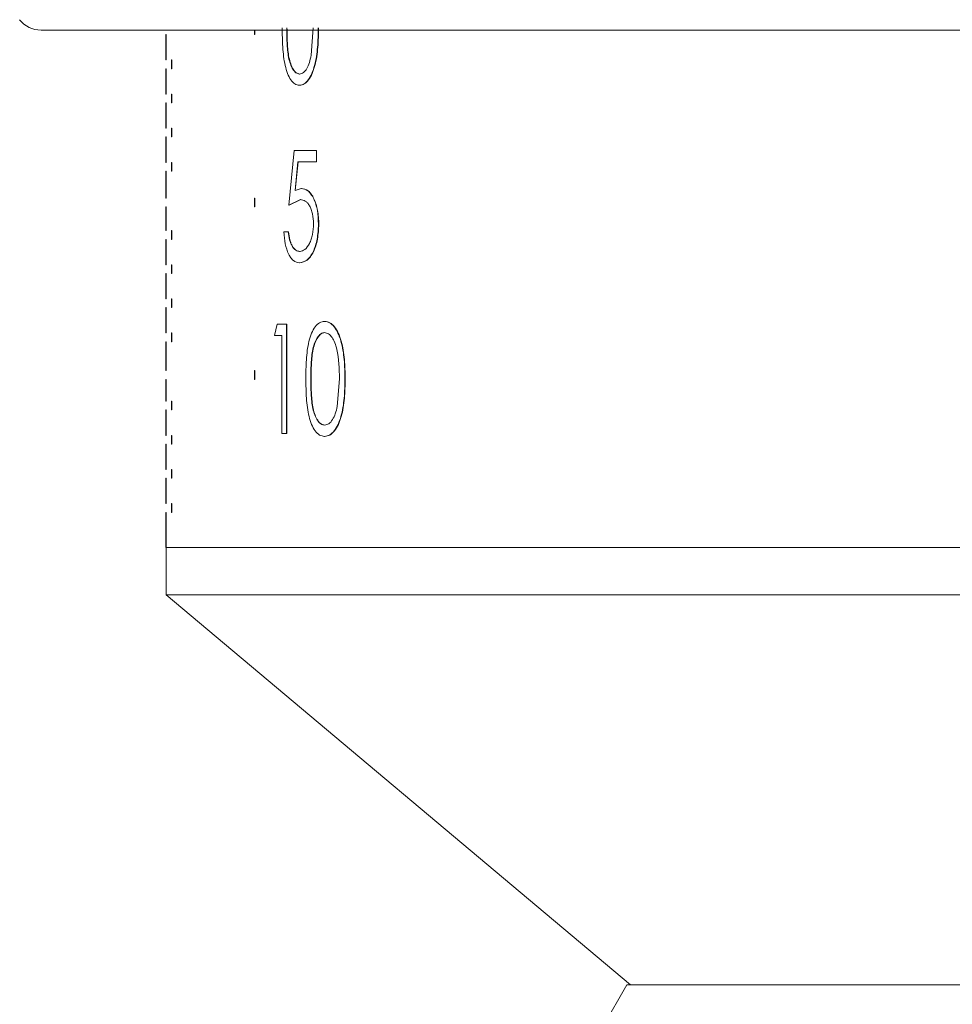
# Model space of a CAD drawing. Header units: inches. Extents: x -4.1 to 22.6, y -10.2 to 17.8.
# Tile 69 of 142: x 11.1 to 12.1, y -2.1 to -0.9. Entities that reach past the tile are written whole.
import ezdxf

# ---------------------------------------------------------------- set-up
doc = ezdxf.new("R2010")
doc.units = ezdxf.units.IN
doc.header["$MEASUREMENT"] = 0

msp = doc.modelspace()

# ---------------------------------------------------------------- linework, layer by layer
at = {"color": 7, "linetype": 'Continuous', "lineweight": 15}
for p, q in [((11.107, -0.9421), (13.8302, -0.9421)), ((11.3509, -0.9421), (11.3509, -0.9472)), ((11.3513, -0.9421), (11.3513, -0.9472)), ((11.4158, -0.9709), (11.4182, -0.9395)), ((11.2497, -0.9472), (11.2501, -0.9472)), ((11.2497, -0.9472), (11.2497, -0.9762)), ((11.2501, -0.9472), (11.2501, -0.9762)), ((11.3509, -0.9472), (11.3513, -0.9472)), ((11.2497, -0.9762), (11.2501, -0.9762)), ((11.2561, -0.9762), (11.2565, -0.9762)), ((11.2561, -0.9762), (11.2561, -0.9862)), ((11.2565, -0.9762), (11.2565, -0.9862)), ((11.2497, -0.9862), (11.2501, -0.9862)), ((11.2497, -0.9862), (11.2497, -1.0152)), ((11.2501, -0.9862), (11.2501, -1.0152)), ((11.2561, -0.9862), (11.2565, -0.9862)), ((11.4029, -0.9923), (11.4025, -0.9923)), ((11.4024, -1.0052), (11.4027, -1.0052)), ((11.2497, -1.0152), (11.2501, -1.0152)), ((11.2561, -1.0152), (11.2565, -1.0152)), ((11.2561, -1.0152), (11.2561, -1.0252)), ((11.2565, -1.0152), (11.2565, -1.0252)), ((11.2497, -1.0252), (11.2501, -1.0252)), ((11.2497, -1.0252), (11.2497, -1.0542)), ((11.2501, -1.0252), (11.2501, -1.0542)), ((11.2561, -1.0252), (11.2565, -1.0252)), ((11.2497, -1.0542), (11.2501, -1.0542)), ((11.2561, -1.0542), (11.2565, -1.0542)), ((11.2561, -1.0542), (11.2561, -1.0642)), ((11.2565, -1.0542), (11.2565, -1.0642)), ((11.2497, -1.0642), (11.2501, -1.0642)), ((11.2497, -1.0642), (11.2497, -1.0932)), ((11.2501, -1.0642), (11.2501, -1.0932)), ((11.2561, -1.0642), (11.2565, -1.0642)), ((11.3904, -1.1422), (11.3964, -1.0797)), ((11.4218, -1.0797), (11.3964, -1.0797)), ((11.4218, -1.0797), (11.4218, -1.0926)), ((11.4221, -1.0797), (11.4218, -1.0797)), ((11.4221, -1.0797), (11.4221, -1.0926)), ((11.2497, -1.0932), (11.2501, -1.0932)), ((11.2561, -1.0932), (11.2565, -1.0932)), ((11.2561, -1.0932), (11.2561, -1.1032)), ((11.2565, -1.0932), (11.2565, -1.1032)), ((11.4006, -1.0926), (11.3974, -1.1254)), ((11.401, -1.0926), (11.3977, -1.1254)), ((11.4218, -1.0926), (11.4006, -1.0926)), ((11.4221, -1.0926), (11.4218, -1.0926)), ((11.2497, -1.1032), (11.2501, -1.1032)), ((11.2497, -1.1032), (11.2497, -1.1342)), ((11.2501, -1.1032), (11.2501, -1.1342)), ((11.2561, -1.1032), (11.2565, -1.1032)), ((11.3974, -1.1254), (11.4045, -1.123)), ((11.4048, -1.123), (11.4045, -1.123)), ((11.2497, -1.1342), (11.2501, -1.1342)), ((11.3509, -1.1342), (11.3513, -1.1342)), ((11.3509, -1.1342), (11.3509, -1.1442)), ((11.3513, -1.1342), (11.3513, -1.1442)), ((11.4035, -1.1358), (11.3904, -1.1422)), ((11.4039, -1.1358), (11.3907, -1.1422)), ((11.4039, -1.1358), (11.4035, -1.1358)), ((11.2497, -1.1442), (11.2501, -1.1442)), ((11.2497, -1.1442), (11.2497, -1.1712)), ((11.2501, -1.1442), (11.2501, -1.1712)), ((11.3509, -1.1442), (11.3513, -1.1442)), ((11.3907, -1.1422), (11.3904, -1.1422)), ((11.4246, -1.1639), (11.4242, -1.1639)), ((11.2497, -1.1712), (11.2501, -1.1712)), ((11.2497, -1.1812), (11.2501, -1.1812)), ((11.2497, -1.1812), (11.2497, -1.2102)), ((11.2501, -1.1812), (11.2501, -1.2102)), ((11.2561, -1.1712), (11.2565, -1.1712)), ((11.2561, -1.1712), (11.2561, -1.1812)), ((11.2561, -1.1812), (11.2565, -1.1812)), ((11.2565, -1.1712), (11.2565, -1.1812)), ((11.3896, -1.1727), (11.3845, -1.1727)), ((11.39, -1.1727), (11.3896, -1.1727)), ((11.4031, -1.1951), (11.4027, -1.1951)), ((11.2497, -1.2102), (11.2501, -1.2102)), ((11.2561, -1.2102), (11.2565, -1.2102)), ((11.2561, -1.2102), (11.2561, -1.2202)), ((11.2565, -1.2102), (11.2565, -1.2202)), ((11.4028, -1.2079), (11.4024, -1.2079)), ((11.2497, -1.2202), (11.2501, -1.2202)), ((11.2497, -1.2202), (11.2497, -1.2492)), ((11.2501, -1.2202), (11.2501, -1.2492)), ((11.2561, -1.2202), (11.2565, -1.2202)), ((11.2497, -1.2492), (11.2501, -1.2492)), ((11.2497, -1.2592), (11.2501, -1.2592)), ((11.2497, -1.2592), (11.2497, -1.2882)), ((11.2501, -1.2592), (11.2501, -1.2882)), ((11.2561, -1.2492), (11.2565, -1.2492)), ((11.2561, -1.2492), (11.2561, -1.2592)), ((11.2561, -1.2592), (11.2565, -1.2592)), ((11.2565, -1.2492), (11.2565, -1.2592)), ((11.3738, -1.291), (11.377, -1.2781)), ((11.3875, -1.2781), (11.377, -1.2781)), ((11.3875, -1.2781), (11.3875, -1.4031)), ((11.3875, -1.2781), (11.3879, -1.2781)), ((11.3879, -1.2781), (11.3879, -1.4031)), ((11.4311, -1.2749), (11.4314, -1.2749)), ((11.2497, -1.2882), (11.2501, -1.2882)), ((11.2561, -1.2882), (11.2565, -1.2882)), ((11.2561, -1.2882), (11.2561, -1.2982)), ((11.2565, -1.2882), (11.2565, -1.2982)), ((11.3824, -1.291), (11.3738, -1.291)), ((11.3824, -1.4031), (11.3824, -1.291)), ((11.4316, -1.2878), (11.4313, -1.2878)), ((11.2497, -1.2982), (11.2501, -1.2982)), ((11.2497, -1.2982), (11.2497, -1.3312)), ((11.2501, -1.2982), (11.2501, -1.3312)), ((11.2561, -1.2982), (11.2565, -1.2982)), ((11.2497, -1.3312), (11.2501, -1.3312)), ((11.3509, -1.3312), (11.3513, -1.3312)), ((11.3509, -1.3312), (11.3509, -1.3412)), ((11.3513, -1.3312), (11.3513, -1.3412)), ((11.2497, -1.3412), (11.2501, -1.3412)), ((11.2497, -1.3412), (11.2497, -1.3662)), ((11.2501, -1.3412), (11.2501, -1.3662)), ((11.3509, -1.3412), (11.3513, -1.3412)), ((11.4157, -1.3406), (11.4154, -1.3406)), ((11.4456, -1.3721), (11.4482, -1.3406)), ((11.4544, -1.3407), (11.4547, -1.3407)), ((11.2497, -1.3662), (11.2501, -1.3662)), ((11.2561, -1.3662), (11.2565, -1.3662)), ((11.2561, -1.3662), (11.2561, -1.3762)), ((11.2565, -1.3662), (11.2565, -1.3762)), ((11.2497, -1.3762), (11.2501, -1.3762)), ((11.2497, -1.3762), (11.2497, -1.4052)), ((11.2501, -1.3762), (11.2501, -1.4052)), ((11.2561, -1.3762), (11.2565, -1.3762)), ((11.4316, -1.3935), (11.4313, -1.3935)), ((11.2497, -1.4052), (11.2501, -1.4052)), ((11.2561, -1.4052), (11.2565, -1.4052)), ((11.2561, -1.4052), (11.2561, -1.4152)), ((11.2565, -1.4052), (11.2565, -1.4152)), ((11.3875, -1.4031), (11.3824, -1.4031)), ((11.3875, -1.4031), (11.3879, -1.4031)), ((11.4311, -1.4063), (11.4314, -1.4063)), ((11.2497, -1.4152), (11.2501, -1.4152)), ((11.2497, -1.4152), (11.2497, -1.4442)), ((11.2501, -1.4152), (11.2501, -1.4442)), ((11.2561, -1.4152), (11.2565, -1.4152)), ((11.2497, -1.4442), (11.2501, -1.4442)), ((11.2561, -1.4442), (11.2565, -1.4442)), ((11.2561, -1.4442), (11.2561, -1.4542)), ((11.2565, -1.4442), (11.2565, -1.4542)), ((11.2497, -1.4542), (11.2501, -1.4542)), ((11.2497, -1.4542), (11.2497, -1.4832)), ((11.2501, -1.4542), (11.2501, -1.4832)), ((11.2561, -1.4542), (11.2565, -1.4542)), ((11.2497, -1.4832), (11.2501, -1.4832)), ((11.2561, -1.4832), (11.2565, -1.4832)), ((11.2561, -1.4832), (11.2561, -1.4932)), ((11.2565, -1.4832), (11.2565, -1.4932)), ((11.2497, -1.4932), (11.2501, -1.4932)), ((11.2497, -1.4932), (11.2497, -1.5332)), ((11.2501, -1.4932), (11.2501, -1.5332)), ((11.2561, -1.4932), (11.2565, -1.4932)), ((11.2497, -1.5332), (11.2501, -1.5332)), ((11.2501, -1.5332), (11.2501, -1.5876)), ((11.2501, -1.5332), (13.6871, -1.5332)), ((11.2501, -1.5332), (13.6871, -1.5332)), ((11.2501, -1.5876), (11.7811, -2.0332)), ((13.6871, -1.5876), (11.2501, -1.5876)), ((11.7766, -2.0332), (11.6711, -2.2159)), ((11.7766, -2.0332), (13.1252, -2.0332))]:
    msp.add_line(p, q, dxfattribs=at)
msp.add_arc((11.107, -0.9111), 0.031, 217.9865, 270, dxfattribs=at)
for points, knots in [([(11.4024, -1.0052), (11.4006, -1.0049), (11.3971, -1.0043), (11.3924, -0.9993), (11.3886, -0.9918), (11.3851, -0.9794), (11.383, -0.9614), (11.3828, -0.9468), (11.3827, -0.9395)], [0, 0, 0, 0, 0.124579, 0.250341, 0.374068, 0.498472, 0.74918, 1, 1, 1, 1]), ([(11.3879, -0.9395), (11.3879, -0.9452), (11.388, -0.9566), (11.3893, -0.9708), (11.3919, -0.9809), (11.3948, -0.9871), (11.3984, -0.9914), (11.4012, -0.992), (11.4025, -0.9923)], [0, 0, 0, 0, 0.25057, 0.500325, 0.625387, 0.750293, 0.875207, 1, 1, 1, 1]), ([(11.3882, -0.9395), (11.3883, -0.9452), (11.3884, -0.9566), (11.3897, -0.9708), (11.3923, -0.9809), (11.3951, -0.9871), (11.3987, -0.9914), (11.4015, -0.992), (11.4029, -0.9923)], [0, 0, 0, 0, 0.250597, 0.500373, 0.625439, 0.750337, 0.875234, 1, 1, 1, 1]), ([(11.4239, -0.9395), (11.4238, -0.9469), (11.4236, -0.9615), (11.4209, -0.9795), (11.4169, -0.9919), (11.4127, -0.9993), (11.4077, -1.0043), (11.4042, -1.0049), (11.4024, -1.0052)], [0, 0, 0, 0, 0.250469, 0.500058, 0.625158, 0.750121, 0.875057, 1, 1, 1, 1]), ([(11.4243, -0.9395), (11.4242, -0.9469), (11.424, -0.9615), (11.4213, -0.9795), (11.4172, -0.9919), (11.4131, -0.9993), (11.4081, -1.0043), (11.4045, -1.0049), (11.4027, -1.0052)], [0, 0, 0, 0, 0.250497, 0.500108, 0.62521, 0.750165, 0.875082, 1, 1, 1, 1]), ([(11.4025, -0.9923), (11.404, -0.992), (11.407, -0.9913), (11.411, -0.9864), (11.414, -0.9794), (11.4152, -0.9738), (11.4158, -0.9709)], [0, 0, 0, 0, 0.248451, 0.50102, 0.746967, 1, 1, 1, 1]), ([(11.4045, -1.123), (11.4071, -1.1235), (11.411, -1.1242), (11.4157, -1.1294), (11.4188, -1.1346), (11.4213, -1.141), (11.4237, -1.1506), (11.424, -1.1586), (11.4242, -1.1639)], [0, 0, 0, 0, 0.249429, 0.37269, 0.499896, 0.62562, 0.750333, 1, 1, 1, 1]), ([(11.4048, -1.123), (11.4075, -1.1235), (11.4114, -1.1242), (11.4161, -1.1294), (11.4191, -1.1346), (11.4216, -1.141), (11.424, -1.1506), (11.4244, -1.1586), (11.4246, -1.1639)], [0, 0, 0, 0, 0.24939, 0.372628, 0.499841, 0.625552, 0.750295, 1, 1, 1, 1]), ([(11.4185, -1.1634), (11.4183, -1.1596), (11.418, -1.1538), (11.4161, -1.147), (11.4141, -1.1428), (11.4117, -1.1395), (11.4082, -1.1364), (11.4054, -1.1361), (11.4035, -1.1358)], [0, 0, 0, 0, 0.249168, 0.374318, 0.499535, 0.624704, 0.749967, 1, 1, 1, 1]), ([(11.4242, -1.1639), (11.4239, -1.1697), (11.4233, -1.1813), (11.4192, -1.1939), (11.4147, -1.2013), (11.4095, -1.2067), (11.4053, -1.2074), (11.4024, -1.2079)], [0, 0, 0, 0, 0.250218, 0.499409, 0.624041, 0.749279, 1, 1, 1, 1]), ([(11.4027, -1.1951), (11.4048, -1.1947), (11.4088, -1.1938), (11.4133, -1.1876), (11.416, -1.1812), (11.418, -1.1739), (11.4183, -1.1676), (11.4185, -1.1634)], [0, 0, 0, 0, 0.249753, 0.49945, 0.626673, 0.750295, 1, 1, 1, 1]), ([(11.4246, -1.1639), (11.4243, -1.1697), (11.4237, -1.1813), (11.4196, -1.1939), (11.4151, -1.2013), (11.4099, -1.2067), (11.4056, -1.2074), (11.4028, -1.2079)], [0, 0, 0, 0, 0.250317, 0.49946, 0.624089, 0.749316, 1, 1, 1, 1]), ([(11.4024, -1.2079), (11.4001, -1.2075), (11.3967, -1.2069), (11.3926, -1.2025), (11.3892, -1.1966), (11.3858, -1.1867), (11.3849, -1.1774), (11.3845, -1.1727)], [0, 0, 0, 0, 0.249705, 0.375007, 0.500311, 0.74998, 1, 1, 1, 1]), ([(11.3896, -1.1727), (11.39, -1.1758), (11.3906, -1.1805), (11.3924, -1.1859), (11.3946, -1.1902), (11.3981, -1.1942), (11.4012, -1.1948), (11.4027, -1.1951)], [0, 0, 0, 0, 0.249919, 0.375092, 0.500341, 0.750165, 1, 1, 1, 1]), ([(11.39, -1.1727), (11.3904, -1.1758), (11.391, -1.1805), (11.3927, -1.1859), (11.395, -1.1902), (11.3984, -1.1942), (11.4015, -1.1948), (11.4031, -1.1951)], [0, 0, 0, 0, 0.249954, 0.375137, 0.500386, 0.750191, 1, 1, 1, 1]), ([(11.4098, -1.3407), (11.4098, -1.3334), (11.41, -1.3188), (11.4122, -1.3008), (11.4161, -1.2883), (11.4203, -1.2808), (11.4254, -1.2758), (11.4292, -1.2752), (11.4311, -1.2749)], [0, 0, 0, 0, 0.250528, 0.500147, 0.625563, 0.750175, 0.875092, 1, 1, 1, 1]), ([(11.4311, -1.2749), (11.433, -1.2752), (11.4369, -1.2758), (11.4423, -1.2807), (11.4468, -1.2881), (11.4512, -1.3006), (11.4541, -1.3186), (11.4543, -1.3333), (11.4544, -1.3407)], [0, 0, 0, 0, 0.124929, 0.249845, 0.371188, 0.499922, 0.749536, 1, 1, 1, 1]), ([(11.4314, -1.2749), (11.4334, -1.2752), (11.4373, -1.2758), (11.4426, -1.2807), (11.4471, -1.2881), (11.4515, -1.3006), (11.4544, -1.3186), (11.4546, -1.3333), (11.4547, -1.3407)], [0, 0, 0, 0, 0.124904, 0.2498, 0.371127, 0.499871, 0.749507, 1, 1, 1, 1]), ([(11.4313, -1.2878), (11.4305, -1.2878), (11.429, -1.288), (11.4261, -1.2895), (11.4229, -1.2929), (11.4198, -1.299), (11.417, -1.3091), (11.4155, -1.3235), (11.4154, -1.3349), (11.4154, -1.3406)], [0, 0, 0, 0, 0.06263, 0.125194, 0.250097, 0.368772, 0.499965, 0.749575, 1, 1, 1, 1]), ([(11.4316, -1.2878), (11.4309, -1.2878), (11.4294, -1.288), (11.4265, -1.2895), (11.4233, -1.2929), (11.4201, -1.299), (11.4173, -1.3091), (11.4159, -1.3235), (11.4158, -1.3349), (11.4157, -1.3406)], [0, 0, 0, 0, 0.062617, 0.125168, 0.250052, 0.368721, 0.499916, 0.749549, 1, 1, 1, 1]), ([(11.4482, -1.3406), (11.4479, -1.329), (11.4475, -1.3145), (11.4431, -1.2992), (11.4398, -1.293), (11.4358, -1.2886), (11.4328, -1.288), (11.4313, -1.2878)], [0, 0, 0, 0, 0.49908, 0.626016, 0.749427, 0.876057, 1, 1, 1, 1]), ([(11.4311, -1.4063), (11.4292, -1.4061), (11.4254, -1.4055), (11.4203, -1.4005), (11.4162, -1.393), (11.4123, -1.3806), (11.41, -1.3626), (11.4099, -1.348), (11.4098, -1.3407)], [0, 0, 0, 0, 0.124579, 0.250341, 0.374068, 0.498472, 0.74918, 1, 1, 1, 1]), ([(11.4154, -1.3406), (11.4154, -1.3464), (11.4155, -1.3578), (11.417, -1.372), (11.4198, -1.3821), (11.4229, -1.3883), (11.4268, -1.3926), (11.4298, -1.3932), (11.4313, -1.3935)], [0, 0, 0, 0, 0.25057, 0.500325, 0.625387, 0.750293, 0.875207, 1, 1, 1, 1]), ([(11.4157, -1.3406), (11.4158, -1.3464), (11.4159, -1.3578), (11.4173, -1.372), (11.4201, -1.3821), (11.4232, -1.3883), (11.4271, -1.3926), (11.4301, -1.3932), (11.4316, -1.3935)], [0, 0, 0, 0, 0.250597, 0.500373, 0.625439, 0.750337, 0.875234, 1, 1, 1, 1]), ([(11.4544, -1.3407), (11.4543, -1.348), (11.4541, -1.3627), (11.4512, -1.3806), (11.4468, -1.3931), (11.4423, -1.4005), (11.4369, -1.4055), (11.433, -1.4061), (11.4311, -1.4063)], [0, 0, 0, 0, 0.2504686, 0.5000576, 0.6251575, 0.7501205, 0.8750566, 1, 1, 1, 1]), ([(11.4547, -1.3407), (11.4546, -1.348), (11.4544, -1.3627), (11.4515, -1.3806), (11.4472, -1.3931), (11.4426, -1.4005), (11.4372, -1.4055), (11.4334, -1.4061), (11.4314, -1.4063)], [0, 0, 0, 0, 0.250497, 0.500108, 0.62521, 0.750165, 0.875082, 1, 1, 1, 1]), ([(11.4313, -1.3935), (11.4329, -1.3932), (11.4361, -1.3925), (11.4404, -1.3876), (11.4437, -1.3806), (11.445, -1.3749), (11.4456, -1.3721)], [0, 0, 0, 0, 0.248451, 0.50102, 0.746967, 1, 1, 1, 1])]:
    msp.add_open_spline(points, degree=3, knots=knots, dxfattribs=at)

doc.saveas('drawing.dxf')
